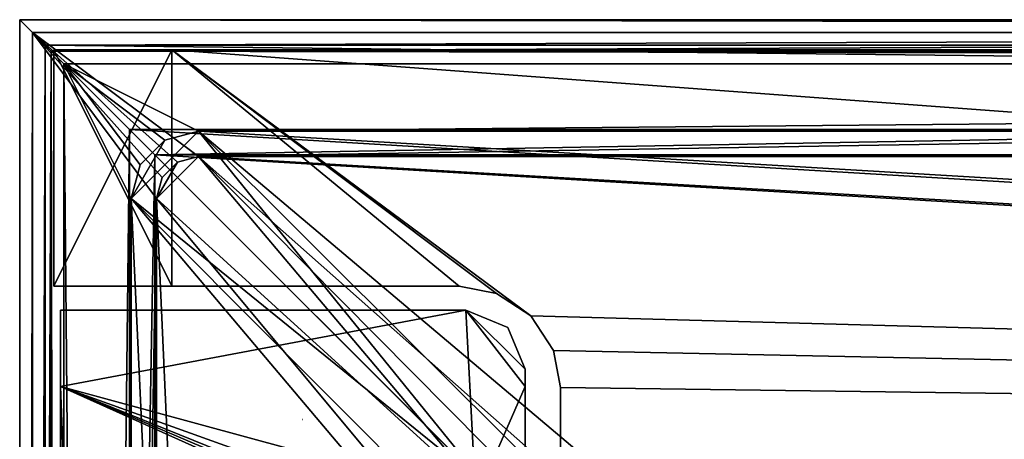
# Model space of a CAD drawing. Header units: metres. Extents: x -904 to 0, y -908 to 0.
# Tile 62 of 135: x -904 to -787, y -50 to 0. Entities that reach past the tile are written whole.
import ezdxf

# ---------------------------------------------------------------- set-up
doc = ezdxf.new("R2010")
doc.units = ezdxf.units.M

msp = doc.modelspace()

# ---------------------------------------------------------------- linework, layer by layer
at = {"layer": 'None'}
for points in [[(-885.9776, -3.567204, 2050.059814), (-899.9776, -3.567271, 2050.059814), (-899.977478, -31.56727, 2050.059814)], [(-899.977478, -3.567271, 176.059662), (-899.9776, -3.567271, 2050.059814), (-885.9776, -3.567204, 2050.059814)], [(-899.977478, -31.56727, 2050.059814), (-899.9776, -3.567271, 2050.059814), (-899.977478, -3.567271, 176.059662)], [(-885.977478, -31.567202, 2050.059814), (-885.9776, -3.567204, 2050.059814), (-899.977478, -31.56727, 2050.059814)], [(-899.977478, -3.567271, 176.059662), (-885.977478, -3.567204, 176.059662), (-885.977478, -31.567202, 176.059662)], [(-899.977478, -3.567271, 176.059662), (-885.9776, -3.567204, 2050.059814), (-885.977478, -3.567204, 176.059662)], [(-899.977478, -31.56727, 176.059662), (-899.977478, -31.56727, 2050.059814), (-899.977478, -3.567271, 176.059662)], [(-899.977478, -31.56727, 176.059662), (-899.977478, -3.567271, 176.059662), (-885.977478, -31.567202, 176.059662)], [(-885.9776, -3.567204, 2063.059814), (-239.308899, -51.564125, 2063.059814), (-25.973949, -3.563107, 2063.059814)], [(-885.9776, -3.567204, 2050.059814), (-25.973949, -3.563107, 2050.059814), (-885.977478, -3.567204, 176.059662)], [(-885.9776, -3.567204, 2063.059814), (-25.973949, -3.563107, 2063.059814), (-885.9776, -3.567204, 2050.059814)], [(-25.973949, -3.563107, 2063.059814), (-25.973949, -3.563107, 2050.059814), (-885.9776, -3.567204, 2050.059814)], [(-885.9776, -3.567204, 2063.059814), (-885.9776, -3.567204, 2050.059814), (-885.977478, -31.567202, 2063.059814)], [(-885.9776, -3.567204, 2050.059814), (-885.977478, -31.567202, 2050.059814), (-885.977478, -31.567202, 2063.059814)], [(-847.560364, -32.409554, 2063.059814), (-843.492188, -35.081711, 2063.059814), (-885.9776, -3.567204, 2063.059814)], [(-843.492188, -35.081711, 2063.059814), (-239.308899, -51.564125, 2063.059814), (-885.9776, -3.567204, 2063.059814)], [(-885.977478, -31.567202, 2063.059814), (-851.977478, -31.567036, 2063.059814), (-885.9776, -3.567204, 2063.059814)], [(-851.977478, -31.567036, 2063.059814), (-847.560364, -32.409554, 2063.059814), (-885.9776, -3.567204, 2063.059814)], [(-25.973949, -3.563107, 163.059692), (-239.308899, -51.564125, 163.059692), (-885.977478, -3.567204, 163.059692)], [(-885.977478, -3.567204, 163.059692), (-885.977478, -3.567204, 176.059662), (-25.973949, -3.563107, 163.059692)], [(-885.977478, -3.567204, 176.059662), (-25.973949, -3.563107, 176.059692), (-25.973949, -3.563107, 163.059692)], [(-885.977478, -3.567204, 176.059662), (-25.973949, -3.563107, 2050.059814), (-25.973949, -3.563107, 176.059692)], [(-239.308899, -51.564125, 163.059692), (-843.492188, -35.081711, 163.059692), (-885.977478, -3.567204, 163.059692)], [(-885.977478, -3.567204, 163.059692), (-843.492188, -35.081711, 163.059692), (-847.560364, -32.409554, 163.059692)], [(-847.560364, -32.409554, 163.059692), (-851.977478, -31.567036, 163.059692), (-885.977478, -3.567204, 163.059692)], [(-851.977478, -31.567036, 163.059692), (-885.977478, -31.567202, 163.059692), (-885.977478, -3.567204, 163.059692)], [(-885.977478, -31.567202, 163.059692), (-885.977478, -31.567202, 176.059662), (-885.977478, -3.567204, 163.059692)], [(-885.977478, -31.567202, 176.059662), (-885.977478, -3.567204, 176.059662), (-885.977478, -3.567204, 163.059692)], [(-885.977478, -31.567202, 2050.059814), (-899.977478, -31.56727, 2050.059814), (-885.977478, -31.567202, 176.059662)], [(-899.977478, -31.56727, 2050.059814), (-899.977478, -31.56727, 176.059662), (-885.977478, -31.567202, 176.059662)], [(-885.977478, -31.567202, 2063.059814), (-885.977478, -31.567202, 2050.059814), (-851.977478, -31.567036, 2063.059814)], [(-885.977478, -31.567202, 2050.059814), (-885.977478, -31.567202, 176.059662), (-851.977478, -31.567036, 2063.059814)], [(-851.977478, -31.567036, 2063.059814), (-885.977478, -31.567202, 176.059662), (-851.977478, -31.567036, 163.059692)], [(-885.977478, -31.567202, 176.059662), (-885.977478, -31.567202, 163.059692), (-851.977478, -31.567036, 163.059692)], [(-847.560364, -32.409554, 2063.059814), (-851.977478, -31.567036, 2063.059814), (-847.560364, -32.409554, 163.059692)], [(-851.977478, -31.567036, 2063.059814), (-851.977478, -31.567036, 163.059692), (-847.560364, -32.409554, 163.059692)], [(-843.492188, -35.081711, 2063.059814), (-847.560364, -32.409554, 2063.059814), (-843.492188, -35.081711, 163.059692)], [(-847.560364, -32.409554, 2063.059814), (-847.560364, -32.409554, 163.059692), (-843.492188, -35.081711, 163.059692)], [(-840.820007, -39.149845, 2063.059814), (-843.492188, -35.081711, 2063.059814), (-840.820007, -39.149845, 163.059692)], [(-843.492188, -35.081711, 2063.059814), (-843.492188, -35.081711, 163.059692), (-840.820007, -39.149845, 163.059692)], [(-843.492188, -35.081711, 2063.059814), (-840.820007, -39.149845, 2063.059814), (-239.308899, -51.564125, 2063.059814)], [(-239.308899, -51.564125, 163.059692), (-840.820007, -39.149845, 163.059692), (-843.492188, -35.081711, 163.059692)], [(-839.977417, -43.566975, 2063.059814), (-840.820007, -39.149845, 2063.059814), (-839.977417, -43.566975, 163.059692)], [(-840.820007, -39.149845, 2063.059814), (-840.820007, -39.149845, 163.059692), (-839.977417, -43.566975, 163.059692)], [(-840.820007, -39.149845, 2063.059814), (-839.977417, -43.566975, 2063.059814), (-239.308899, -51.564125, 2063.059814)], [(-839.977417, -43.566975, 163.059692), (-840.820007, -39.149845, 163.059692), (-239.308899, -51.564125, 163.059692)], [(-839.977356, -51.567074, 2063.059814), (-839.977417, -43.566975, 2063.059814), (-839.977356, -51.567074, 163.059692)], [(-839.977417, -43.566975, 2063.059814), (-839.977417, -43.566975, 163.059692), (-839.977356, -51.567074, 163.059692)], [(-239.308899, -51.564125, 2063.059814), (-839.977417, -43.566975, 2063.059814), (-839.977356, -51.567074, 2063.059814)], [(-839.977356, -51.567074, 163.059692), (-839.977417, -43.566975, 163.059692), (-239.308899, -51.564125, 163.059692)]]:
    msp.add_3dface(points, dxfattribs=at)
at = {"layer": 'None0'}
for points in [[(-899.186829, -34.390186, 2063.059814), (-899.186829, -34.390186, 163.059692), (-899.186829, -43.411888, 2063.059814)], [(-899.186829, -34.390186, 163.059692), (-899.186829, -43.411888, 163.059692), (-899.186829, -43.411888, 2063.059814)], [(-851.177368, -34.390186, 2063.059814), (-851.177368, -34.390186, 163.059692), (-899.186829, -34.390186, 2063.059814)], [(-851.177368, -34.390186, 163.059692), (-899.186829, -34.390186, 163.059692), (-899.186829, -34.390186, 2063.059814)], [(-850.013123, -56.798561, 2063.059814), (-851.177368, -34.390186, 2063.059814), (-899.186829, -43.411888, 2063.059814)], [(-899.186829, -43.411888, 2063.059814), (-851.177368, -34.390186, 2063.059814), (-899.186829, -34.390186, 2063.059814)], [(-851.177368, -34.390186, 163.059692), (-850.013123, -56.798561, 163.059692), (-899.186829, -43.411888, 163.059692)], [(-899.186829, -43.411888, 163.059692), (-899.186829, -34.390186, 163.059692), (-851.177368, -34.390186, 163.059692)], [(-846.2276, -36.440441, 163.059692), (-851.177368, -34.390186, 163.059692), (-846.2276, -36.440441, 2063.059814)], [(-851.177368, -34.390186, 163.059692), (-851.177368, -34.390186, 2063.059814), (-846.2276, -36.440441, 2063.059814)], [(-844.177368, -43.411888, 2063.059814), (-851.177368, -34.390186, 2063.059814), (-850.013123, -56.798561, 2063.059814)], [(-844.177368, -43.411888, 2063.059814), (-844.177368, -41.390186, 2063.059814), (-851.177368, -34.390186, 2063.059814)], [(-844.177368, -41.390186, 2063.059814), (-846.2276, -36.440441, 2063.059814), (-851.177368, -34.390186, 2063.059814)], [(-846.2276, -36.440441, 163.059692), (-844.177368, -41.390186, 163.059692), (-851.177368, -34.390186, 163.059692)], [(-844.177368, -41.390186, 163.059692), (-844.177368, -43.411888, 163.059692), (-851.177368, -34.390186, 163.059692)], [(-851.177368, -34.390186, 163.059692), (-844.177368, -43.411888, 163.059692), (-850.013123, -56.798561, 163.059692)], [(-844.177368, -41.390186, 163.059692), (-846.2276, -36.440441, 163.059692), (-844.177368, -41.390186, 2063.059814)], [(-846.2276, -36.440441, 163.059692), (-846.2276, -36.440441, 2063.059814), (-844.177368, -41.390186, 2063.059814)], [(-844.177368, -41.390186, 163.059692), (-844.177368, -41.390186, 2063.059814), (-844.177368, -43.411888, 163.059692)], [(-844.177368, -41.390186, 2063.059814), (-844.177368, -43.411888, 2063.059814), (-844.177368, -43.411888, 163.059692)], [(-899.187134, -888.390259, 163.059692), (-899.187134, -888.390259, 168.059692), (-899.186829, -43.411888, 163.059692)], [(-899.187134, -888.390259, 168.059692), (-899.187134, -890.147583, 172.302338), (-899.186829, -43.411888, 163.059692)], [(-899.186829, -43.411888, 163.059692), (-899.187134, -890.147583, 172.302338), (-899.187134, -894.390259, 2063.059814)], [(-899.187134, -894.390259, 2063.059814), (-899.186829, -43.411888, 2063.059814), (-899.186829, -43.411888, 163.059692)], [(-899.187134, -894.390259, 2063.059814), (-871.344543, -849.975159, 2063.059814), (-899.186829, -43.411888, 2063.059814)], [(-899.186829, -43.411888, 163.059692), (-868.672241, -845.906982, 163.059692), (-899.187134, -888.390259, 163.059692)], [(-871.344543, -849.975159, 2063.059814), (-868.672241, -845.906982, 2063.059814), (-899.186829, -43.411888, 2063.059814)], [(-899.186829, -43.411888, 2063.059814), (-868.672241, -845.906982, 2063.059814), (-852.187439, -64.538887, 2063.059814)], [(-852.187439, -64.538887, 2063.059814), (-852.108398, -63.536282, 2063.059814), (-899.186829, -43.411888, 2063.059814)], [(-852.108398, -63.536282, 2063.059814), (-852.010437, -62.523544, 2063.059814), (-899.186829, -43.411888, 2063.059814)], [(-899.186829, -43.411888, 2063.059814), (-852.010437, -62.523544, 2063.059814), (-851.608032, -60.530029, 2063.059814)], [(-851.608032, -60.530029, 2063.059814), (-850.013123, -56.798561, 2063.059814), (-899.186829, -43.411888, 2063.059814)], [(-850.013123, -56.798561, 163.059692), (-851.608032, -60.530029, 163.059692), (-899.186829, -43.411888, 163.059692)], [(-899.186829, -43.411888, 163.059692), (-851.608032, -60.530029, 163.059692), (-852.010437, -62.523544, 163.059692)], [(-852.010437, -62.523544, 163.059692), (-852.108398, -63.536282, 163.059692), (-899.186829, -43.411888, 163.059692)], [(-852.108398, -63.536282, 163.059692), (-852.187439, -64.538887, 163.059692), (-899.186829, -43.411888, 163.059692)], [(-899.186829, -43.411888, 163.059692), (-852.187439, -64.538887, 163.059692), (-868.672241, -845.906982, 163.059692)], [(-844.177368, -51.267075, 2063.059814), (-844.177368, -43.411888, 2063.059814), (-850.013123, -56.798561, 2063.059814)], [(-844.177368, -43.411888, 163.059692), (-844.177368, -51.267075, 163.059692), (-850.013123, -56.798561, 163.059692)], [(-844.177368, -51.267075, 2063.059814), (-844.177368, -51.267075, 163.059692), (-844.177368, -43.411888, 2063.059814)], [(-844.177368, -51.267075, 163.059692), (-844.177368, -43.411888, 163.059692), (-844.177368, -43.411888, 2063.059814)]]:
    msp.add_3dface(points, dxfattribs=at)
at = {"layer": 'None012324'}
for points in [[(-870.54071, -47.342014, 195.085403), (-870.498535, -47.341965, 195.254898), (-870.511108, -47.341969, 195.242599)], [(-870.498535, -47.341965, 195.254898), (-870.499023, -47.341965, 195.262527), (-870.511108, -47.341969, 195.242599)], [(-870.511108, -47.341969, 195.242599), (-870.499023, -47.341965, 195.262527), (-870.500183, -47.341965, 195.263046)], [(-870.500183, -47.341965, 195.263046), (-870.50177, -47.341965, 195.261734), (-870.511108, -47.341969, 195.242599)]]:
    msp.add_3dface(points, dxfattribs=at)
at = {"layer": 'None012346'}
for points in [[(-904.0047, 0), (-904.0047, -904.007874), (-902.477478, -1.527202, 175)], [(0, 0), (-900.269531, -3.735142), (-904.0047, 0)], [(-900.269531, -3.735142), (-904.0047, -904.007874), (-904.0047, 0)], [(0, 0), (-904.0047, 0), (-1.527202, -1.527202, 175)], [(-904.0047, 0), (-902.477478, -1.527202, 175), (-1.527202, -1.527202, 175)], [(-3.735142, -3.735142), (-900.269531, -3.735142), (0, 0)], [(-904.0047, -904.007874), (-902.477478, -902.480652, 175), (-902.477478, -1.527202, 175)], [(-887.143799, -18.676462, 175), (-885.328247, -16.860903, 175), (-902.477478, -1.527202, 175)], [(-885.328247, -16.860903, 175), (-882.848145, -16.196362, 175), (-902.477478, -1.527202, 175)], [(-902.477478, -1.527202, 175), (-882.848145, -16.196362, 175), (-1.527202, -1.527202, 175)], [(-887.143799, -18.676462, 175), (-902.477478, -1.527202, 175), (-887.808289, -21.156561, 175)], [(-902.477478, -1.527202, 175), (-902.477478, -902.480652, 175), (-887.808289, -21.156561, 175)], [(-882.848145, -16.196362, 175), (-21.156561, -16.196362, 175), (-1.527202, -1.527202, 175)], [(-900.269531, -3.735142), (-900.269531, -900.272766), (-904.0047, -904.007874)], [(-898.768494, -5.236164, 172), (-900.269531, -3.735142), (-5.236164, -5.236164, 172)], [(-900.269531, -3.735142), (-3.735142, -3.735142), (-5.236164, -5.236164, 172)], [(-900.269531, -900.272766), (-900.269531, -3.735142), (-898.768494, -898.771729, 172)], [(-900.269531, -3.735142), (-898.768494, -5.236164, 172), (-898.768494, -898.771729, 172)], [(-889.741882, -17.176462, 172), (-890.808289, -21.156561, 172), (-898.768494, -5.236164, 172)], [(-890.808289, -21.156561, 172), (-890.808289, -882.851196, 172), (-898.768494, -5.236164, 172)], [(-898.768494, -5.236164, 172), (-890.808289, -882.851196, 172), (-898.768494, -898.771729, 172)], [(-5.236164, -5.236164, 172), (-882.848145, -13.196362, 172), (-898.768494, -5.236164, 172)], [(-882.848145, -13.196362, 172), (-886.828247, -14.262827, 172), (-898.768494, -5.236164, 172)], [(-898.768494, -5.236164, 172), (-886.828247, -14.262827, 172), (-889.741882, -17.176462, 172)], [(-21.156561, -13.196362, 172), (-882.848145, -13.196362, 172), (-5.236164, -5.236164, 172)], [(-886.828247, -14.262827, 160.059708), (-882.848145, -13.196362, 160.059708), (-890.808289, -21.156561, 160.059708)], [(-890.808289, -21.156561, 160.059708), (-882.848145, -13.196362, 160.059708), (-848.625793, -55.379208, 160.059708)], [(-882.848145, -13.196362, 160.059708), (-886.828247, -14.262827, 160.059708), (-882.848145, -13.196362, 172)], [(-886.828247, -14.262827, 160.059708), (-886.828247, -14.262827, 172), (-882.848145, -13.196362, 172)], [(-882.848145, -13.196362, 160.059708), (-843.783691, -52.143795, 160.059708), (-848.625793, -55.379208, 160.059708)], [(-21.156561, -13.196362, 160.059708), (-245.037064, -51.013153, 160.059708), (-882.848145, -13.196362, 160.059708)], [(-245.037064, -51.013153, 160.059708), (-838.07196, -51.007679, 160.059708), (-882.848145, -13.196362, 160.059708)], [(-882.848145, -13.196362, 160.059708), (-838.07196, -51.007679, 160.059708), (-843.783691, -52.143795, 160.059708)], [(-21.156561, -13.196362, 160.059708), (-882.848145, -13.196362, 160.059708), (-21.156561, -13.196362, 172)], [(-882.848145, -13.196362, 160.059708), (-882.848145, -13.196362, 172), (-21.156561, -13.196362, 172)], [(-889.741882, -17.176462, 160.059708), (-886.828247, -14.262827, 160.059708), (-890.808289, -21.156561, 160.059708)], [(-886.828247, -14.262827, 160.059708), (-889.741882, -17.176462, 160.059708), (-886.828247, -14.262827, 172)], [(-889.741882, -17.176462, 160.059708), (-889.741882, -17.176462, 172), (-886.828247, -14.262827, 172)], [(-885.328247, -16.860903, 163.059708), (-887.808289, -21.156561, 163.059708), (-882.848145, -16.196362, 163.059708)], [(-887.808289, -21.156561, 163.059708), (-848.193542, -57.239868, 163.059708), (-882.848145, -16.196362, 163.059708)], [(-882.848145, -16.196362, 163.059708), (-882.848145, -16.196362, 175), (-885.328247, -16.860903, 163.059708)], [(-882.848145, -16.196362, 175), (-885.328247, -16.860903, 175), (-885.328247, -16.860903, 163.059708)], [(-882.848145, -16.196362, 163.059708), (-21.156561, -16.196362, 163.059708), (-882.848145, -16.196362, 175)], [(-21.156561, -16.196362, 163.059708), (-21.156561, -16.196362, 175), (-882.848145, -16.196362, 175)], [(-844.798462, -54.613621, 163.059708), (-840.648193, -53.564903, 163.059708), (-882.848145, -16.196362, 163.059708)], [(-840.648193, -53.564903, 163.059708), (-243.739731, -53.519718, 163.059708), (-882.848145, -16.196362, 163.059708)], [(-882.848145, -16.196362, 163.059708), (-243.739731, -53.519718, 163.059708), (-21.156561, -16.196362, 163.059708)], [(-882.848145, -16.196362, 163.059708), (-848.193542, -57.239868, 163.059708), (-844.798462, -54.613621, 163.059708)], [(-890.808289, -21.156561, 160.059708), (-890.808289, -21.156561, 172), (-889.741882, -17.176462, 160.059708)], [(-890.808289, -21.156561, 172), (-889.741882, -17.176462, 172), (-889.741882, -17.176462, 160.059708)], [(-885.328247, -16.860903, 163.059708), (-887.143799, -18.676462, 163.059708), (-887.808289, -21.156561, 163.059708)], [(-885.328247, -16.860903, 163.059708), (-885.328247, -16.860903, 175), (-887.143799, -18.676462, 175)], [(-887.143799, -18.676462, 175), (-887.143799, -18.676462, 163.059708), (-885.328247, -16.860903, 163.059708)], [(-887.808289, -21.156561, 175), (-887.808289, -21.156561, 163.059708), (-887.143799, -18.676462, 175)], [(-887.808289, -21.156561, 163.059708), (-887.143799, -18.676462, 163.059708), (-887.143799, -18.676462, 175)], [(-887.808289, -21.156561, 175), (-902.477478, -902.480652, 175), (-887.808289, -882.851196, 175)], [(-851.861267, -60.221352, 160.059708), (-852.997375, -65.933052, 160.059708), (-890.808289, -21.156561, 160.059708)], [(-852.997375, -65.933052, 160.059708), (-852.997375, -838.075195, 160.059708), (-890.808289, -21.156561, 160.059708)], [(-890.808289, -21.156561, 160.059708), (-852.997375, -838.075195, 160.059708), (-890.808289, -882.851196, 160.059708)], [(-848.625793, -55.379208, 160.059708), (-851.861267, -60.221352, 160.059708), (-890.808289, -21.156561, 160.059708)], [(-890.808289, -21.156561, 172), (-890.808289, -21.156561, 160.059708), (-890.808289, -882.851196, 172)], [(-890.808289, -21.156561, 160.059708), (-890.808289, -882.851196, 160.059708), (-890.808289, -882.851196, 172)], [(-887.808289, -882.851196, 175), (-887.808289, -882.851196, 163.059708), (-887.808289, -21.156561, 175)], [(-887.808289, -882.851196, 163.059708), (-887.808289, -21.156561, 163.059708), (-887.808289, -21.156561, 175)], [(-887.808289, -882.851196, 163.059708), (-851.22168, -839.286743, 163.059708), (-887.808289, -21.156561, 163.059708)], [(-851.22168, -839.286743, 163.059708), (-851.196777, -65.135635, 163.059708), (-887.808289, -21.156561, 163.059708)], [(-887.808289, -21.156561, 163.059708), (-851.196777, -65.135635, 163.059708), (-848.193542, -57.239868, 163.059708)]]:
    msp.add_3dface(points, dxfattribs=at)
at = {"layer": 'None012347'}
for points in [[(-904.000732, -0.00234, 2051), (-888.000732, -16.00234, 2051), (-904.000732, -904.002319, 2051)], [(-904.000732, -0.00234, 2051), (-0.000738, -0.00234, 2051), (-888.000732, -16.00234, 2051)], [(-0.000738, -0.00234, 2111.02002), (-904.000732, -0.00234, 2111.02002), (-901.000732, -3.00234, 2111.02002)], [(-904.000732, -0.00234, 2111.02002), (-904.000732, -904.002319, 2111.02002), (-901.000732, -3.00234, 2111.02002)], [(-904.000732, -904.002319, 2051), (-904.000732, -904.002319, 2111.02002), (-904.000732, -0.00234, 2051)], [(-904.000732, -904.002319, 2111.02002), (-904.000732, -0.00234, 2111.02002), (-904.000732, -0.00234, 2051)], [(-0.000738, -0.00234, 2051), (-904.000732, -0.00234, 2051), (-0.000738, -0.00234, 2111.02002)], [(-904.000732, -0.00234, 2051), (-904.000732, -0.00234, 2111.02002), (-0.000738, -0.00234, 2111.02002)], [(-3.000738, -3.00234, 2111.02002), (-0.000738, -0.00234, 2111.02002), (-901.000732, -3.00234, 2111.02002)], [(-0.000738, -0.00234, 2051), (-16.000738, -16.00234, 2051), (-888.000732, -16.00234, 2051)], [(-904.000732, -904.002319, 2111.02002), (-901.000732, -901.002319, 2111.02002), (-901.000732, -3.00234, 2111.02002)], [(-901.000732, -901.002319, 2053.855957), (-891.000732, -13.00234, 2053.855957), (-901.000732, -3.00234, 2053.855957)], [(-891.000732, -13.00234, 2053.855957), (-13.000738, -13.00234, 2053.855957), (-901.000732, -3.00234, 2053.855957)], [(-901.000732, -3.00234, 2053.855957), (-13.000738, -13.00234, 2053.855957), (-3.000738, -3.00234, 2053.855957)], [(-901.000732, -3.00234, 2053.855957), (-901.000732, -3.00234, 2111.02002), (-901.000732, -901.002319, 2053.855957)], [(-901.000732, -3.00234, 2111.02002), (-901.000732, -901.002319, 2111.02002), (-901.000732, -901.002319, 2053.855957)], [(-901.000732, -3.00234, 2053.855957), (-3.000738, -3.00234, 2053.855957), (-901.000732, -3.00234, 2111.02002)], [(-3.000738, -3.00234, 2053.855957), (-3.000738, -3.00234, 2111.02002), (-901.000732, -3.00234, 2111.02002)], [(-891.000732, -891.002319, 2053.855957), (-891.000732, -13.00234, 2053.855957), (-901.000732, -901.002319, 2053.855957)], [(-891.000732, -891.002319, 2065.280029), (-852.302734, -51.700359, 2065.280029), (-891.000732, -13.00234, 2065.280029)], [(-852.302734, -51.700359, 2065.280029), (-244.000732, -51.700359, 2065.280029), (-891.000732, -13.00234, 2065.280029)], [(-891.000732, -13.00234, 2065.280029), (-244.000732, -51.700359, 2065.280029), (-13.000738, -13.00234, 2065.280029)], [(-891.000732, -13.00234, 2065.280029), (-13.000738, -13.00234, 2065.280029), (-891.000732, -13.00234, 2053.855957)], [(-13.000738, -13.00234, 2065.280029), (-13.000738, -13.00234, 2053.855957), (-891.000732, -13.00234, 2053.855957)], [(-891.000732, -891.002319, 2053.855957), (-891.000732, -891.002319, 2065.280029), (-891.000732, -13.00234, 2053.855957)], [(-891.000732, -891.002319, 2065.280029), (-891.000732, -13.00234, 2065.280029), (-891.000732, -13.00234, 2053.855957)], [(-888.000732, -16.00234, 2051), (-888.000732, -888.002319, 2051), (-904.000732, -904.002319, 2051)], [(-888.000732, -16.00234, 2051), (-888.000732, -16.00234, 2063.023926), (-888.000732, -888.002319, 2051)], [(-888.000732, -16.00234, 2063.023926), (-888.000732, -888.002319, 2063.023926), (-888.000732, -888.002319, 2051)], [(-16.000738, -16.00234, 2063.023926), (-888.000732, -16.00234, 2063.023926), (-16.000738, -16.00234, 2051)], [(-888.000732, -16.00234, 2063.023926), (-888.000732, -16.00234, 2051), (-16.000738, -16.00234, 2051)], [(-888.000732, -888.002319, 2063.023926), (-888.000732, -16.00234, 2063.023926), (-849.831848, -54.171215, 2063.023926)], [(-888.000732, -16.00234, 2063.023926), (-244.000732, -54.171215, 2063.023926), (-849.831848, -54.171215, 2063.023926)], [(-888.000732, -16.00234, 2063.023926), (-16.000738, -16.00234, 2063.023926), (-244.000732, -54.171215, 2063.023926)]]:
    msp.add_3dface(points, dxfattribs=at)

doc.saveas('drawing.dxf')
